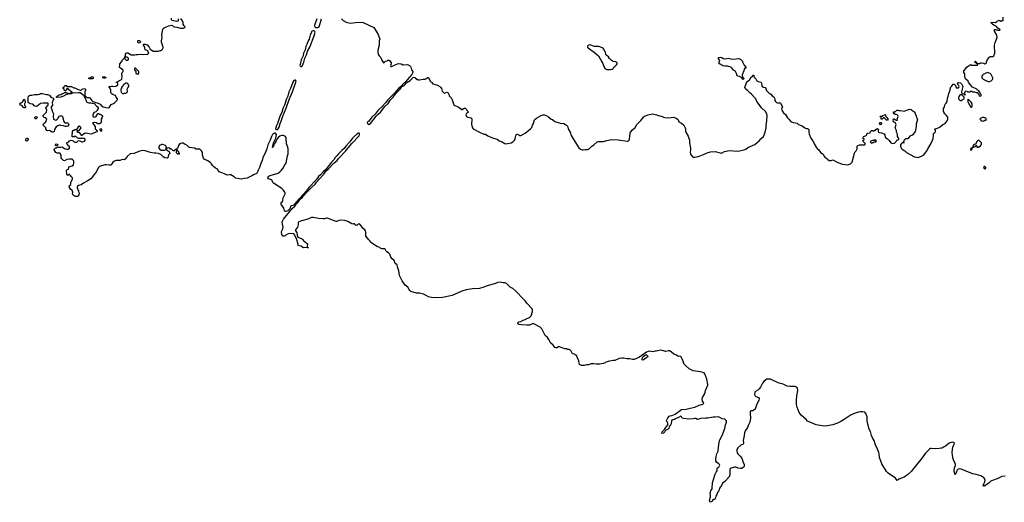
# Model space of a CAD drawing. Header units: inches. Extents: x 2293880 to 2522759, y 823965 to 1006879.
# Tile 28 of 256: x 2390994 to 2413390, y 883586 to 894573. Entities that reach past the tile are written whole.
import ezdxf

# ---------------------------------------------------------------- set-up
doc = ezdxf.new("R2010")
doc.units = ezdxf.units.IN
doc.header["$MEASUREMENT"] = 0
for name, color, linetype in [('C3898', 7, 'Continuous'), ('C3899', 7, 'Continuous'), ('C4808', 7, 'Continuous'), ('C4809', 7, 'Continuous'), ('C4818', 7, 'Continuous'), ('C4819', 7, 'Continuous')]:
    doc.layers.add(name, color=color, linetype=linetype)

msp = doc.modelspace()

# ---------------------------------------------------------------- linework, layer by layer
at = {"layer": 'C3898', "color": 5, "elevation": 80}
for points in [[(2397423, 890000), (2397345, 889970), (2397335, 889965), (2397327, 889950), (2397330, 889930), (2397327, 889910), (2397311, 889849), (2397269, 889790), (2397266, 889770), (2397295, 889730), (2397305, 889665), (2397322, 889622), (2397404, 889590), (2397427, 889570), (2397465, 889525), (2397490, 889516), (2397542, 889470), (2397534, 889410), (2397538, 889398), (2397552, 889390), (2397551, 889369), (2397546, 889374), (2397546, 889386), (2397450, 889382), (2397390, 889418), (2397328, 889430), (2397328, 889452), (2397292, 889592), (2397286, 889606), (2397265, 889630), (2397251, 889671), (2397230, 889696), (2397130, 889706), (2397102, 889698), (2397050, 889668), (2397031, 889649), (2397010, 889642), (2396990, 889644), (2396970, 889655), (2396953, 889690), (2396947, 889730), (2396950, 889752), (2396977, 889810), (2396985, 889850), (2396983, 889890), (2396974, 889914), (2396967, 889970), (2396970, 889990), (2396976, 890000)], [(2398256, 890000), (2398210, 889980), (2398190, 889981), (2398134, 890000)], [(2400000, 888355), (2399910, 888379), (2399890, 888389), (2399867, 888410), (2399850, 888430), (2399823, 888483), (2399765, 888530), (2399690, 888628), (2399631, 888750), (2399616, 888856), (2399584, 888950), (2399578, 888990), (2399550, 889016), (2399530, 889046), (2399513, 889093), (2399470, 889129), (2399436, 889170), (2399415, 889235), (2399384, 889264), (2399342, 889290), (2399330, 889302), (2399310, 889350), (2399297, 889357), (2399250, 889353), (2399230, 889355), (2399210, 889363), (2399185, 889385), (2399114, 889410), (2398999, 889490), (2398981, 889510), (2398962, 889542), (2398930, 889566), (2398910, 889588), (2398870, 889644), (2398864, 889670), (2398867, 889730), (2398856, 889770), (2398846, 889786), (2398810, 889823), (2398730, 889919), (2398710, 889929), (2398690, 889918), (2398670, 889894), (2398650, 889890), (2398617, 889910), (2398610, 889922), (2398590, 889929), (2398570, 889921), (2398550, 889924), (2398458, 889978), (2398391, 890000)]]:
    msp.add_lwpolyline(points, dxfattribs=at)
at = {"layer": 'C3899', "color": 5, "elevation": 80}
for points in [[(2396976, 890000), (2396995, 890030), (2397201, 890279), (2397249, 890330), (2397284, 890376), (2397330, 890422), (2397376, 890484), (2397430, 890536), (2397442, 890558), (2397470, 890582), (2397499, 890621), (2397550, 890667), (2397638, 890762), (2397715, 890830), (2397747, 890873), (2397910, 891058), (2397957, 891123), (2398010, 891170), (2398149, 891311), (2398213, 891367), (2398248, 891412), (2398412, 891588), (2398428, 891612), (2398549, 891751), (2398712, 891928), (2398727, 891970), (2398713, 891993), (2398689, 891991), (2398561, 891879), (2398493, 891787), (2398409, 891691), (2398378, 891642), (2398322, 891598), (2398243, 891517), (2398208, 891470), (2398168, 891432), (2398137, 891383), (2398088, 891332), (2397958, 891162), (2397898, 891110), (2397837, 891043), (2397790, 891005), (2397742, 890938), (2397568, 890752), (2397520, 890680), (2397438, 890582), (2397430, 890578), (2397390, 890536), (2397362, 890498), (2397350, 890493), (2397291, 890430), (2397235, 890365), (2397214, 890346), (2397170, 890338), (2397155, 890330), (2397147, 890290), (2397135, 890265), (2397095, 890225), (2397050, 890204), (2397028, 890208), (2397019, 890219), (2396999, 890279), (2396944, 890370), (2396941, 890390), (2396945, 890410), (2396970, 890435), (2396983, 890457), (2396990, 890521), (2397033, 890607), (2397035, 890630), (2397028, 890650), (2396994, 890694), (2396953, 890733), (2396770, 890850), (2396754, 890870), (2396739, 890910), (2396724, 890924), (2396698, 890938), (2396650, 890950), (2396636, 890970), (2396646, 890990), (2396664, 891010), (2396690, 891025), (2396870, 891079), (2396912, 891108), (2396942, 891138), (2396984, 891196), (2397010, 891247), (2397057, 891303), (2397083, 891470), (2397102, 891518), (2397104, 891630), (2397094, 891670), (2397075, 891710), (2397065, 891750), (2397058, 891878), (2397043, 891910), (2397011, 891931), (2396990, 891938), (2396950, 891939), (2396910, 891923), (2396882, 891898), (2396846, 891854), (2396830, 891814), (2396805, 891775), (2396790, 891738), (2396778, 891722), (2396770, 891695), (2396765, 891695), (2396757, 891683), (2396750, 891663), (2396746, 891666), (2396750, 891707), (2396760, 891720), (2396770, 891767), (2396822, 891878), (2396833, 891950), (2396829, 891970), (2396810, 891988), (2396790, 891990), (2396763, 891977), (2396744, 891956), (2396722, 891910), (2396694, 891830), (2396636, 891724), (2396613, 891630), (2396582, 891558), (2396570, 891518), (2396527, 891433), (2396511, 891370), (2396481, 891299), (2396451, 891209), (2396419, 891150), (2396394, 891090), (2396370, 891067), (2396328, 891052), (2396293, 891027), (2396170, 890967), (2396110, 890954), (2396030, 890946), (2395990, 890948), (2395910, 890964), (2395894, 890970), (2395870, 890994), (2395800, 891040), (2395770, 891044), (2395710, 891032), (2395650, 891064), (2395530, 891108), (2395513, 891130), (2395509, 891149), (2395497, 891170), (2395450, 891192), (2395402, 891230), (2395381, 891250), (2395355, 891295), (2395330, 891320), (2395276, 891356), (2395190, 891398), (2395178, 891418), (2395153, 891490), (2395149, 891550), (2395130, 891589), (2395110, 891609), (2395090, 891624), (2395070, 891629), (2395050, 891626), (2395011, 891629), (2394970, 891649), (2394850, 891666), (2394797, 891717), (2394759, 891730), (2394710, 891762), (2394690, 891764), (2394649, 891751), (2394618, 891730), (2394603, 891710), (2394590, 891658), (2394572, 891630), (2394572, 891610), (2394578, 891598), (2394590, 891598), (2394619, 891530), (2394610, 891506), (2394590, 891509), (2394569, 891529), (2394564, 891550), (2394567, 891607), (2394562, 891622), (2394550, 891626), (2394530, 891618), (2394510, 891589), (2394490, 891589), (2394476, 891596), (2394450, 891626), (2394427, 891627), (2394406, 891650), (2394370, 891655), (2394346, 891646), (2394334, 891646), (2394332, 891610), (2394350, 891592), (2394393, 891573), (2394411, 891530), (2394382, 891498), (2394366, 891430), (2394350, 891417), (2394293, 891430), (2394256, 891450), (2394201, 891501), (2394150, 891530), (2394090, 891538), (2394050, 891538), (2393968, 891552), (2393890, 891570), (2393850, 891587), (2393790, 891595), (2393730, 891581), (2393591, 891530), (2393510, 891516), (2393438, 891462), (2393390, 891399), (2393370, 891385), (2393330, 891389), (2393270, 891365), (2393210, 891370), (2393190, 891367), (2393148, 891352), (2393110, 891329), (2393072, 891270), (2393057, 891263), (2393030, 891260), (2392970, 891270), (2392931, 891269), (2392810, 891233), (2392776, 891204), (2392750, 891135), (2392730, 891103), (2392678, 891042), (2392650, 890993), (2392610, 890950), (2392530, 890896), (2392447, 890853), (2392390, 890815), (2392330, 890801), (2392310, 890782), (2392303, 890770), (2392302, 890742), (2392335, 890670), (2392347, 890610), (2392335, 890565), (2392325, 890555), (2392311, 890549), (2392266, 890550), (2392230, 890561), (2392210, 890575), (2392194, 890610), (2392199, 890650), (2392190, 890688), (2392150, 890717), (2392126, 890750), (2392118, 890790), (2392158, 890822), (2392155, 890870), (2392198, 890950), (2392198, 890970), (2392164, 891004), (2392150, 891028), (2392130, 891048), (2392110, 891048), (2392090, 891026), (2392070, 891058), (2392055, 891130), (2392058, 891150), (2392064, 891156), (2392106, 891170), (2392108, 891210), (2392128, 891230), (2392190, 891246), (2392215, 891270), (2392229, 891310), (2392228, 891348), (2392218, 891370), (2392190, 891395), (2392130, 891398), (2392070, 891388), (2392010, 891358), (2391990, 891369), (2391950, 891404), (2391935, 891430), (2391938, 891490), (2391926, 891510), (2391926, 891530), (2391910, 891538), (2391850, 891534), (2391818, 891550), (2391799, 891570), (2391778, 891610), (2391787, 891633), (2391807, 891653), (2391830, 891654), (2391850, 891674), (2391930, 891671), (2391957, 891677), (2391985, 891665), (2392010, 891642), (2392034, 891630), (2392070, 891622), (2392096, 891624), (2392126, 891650), (2392126, 891690), (2392103, 891703), (2392078, 891730), (2392068, 891750), (2392066, 891770), (2392110, 891792), (2392130, 891812), (2392168, 891832), (2392212, 891812), (2392234, 891790), (2392250, 891782), (2392296, 891784), (2392327, 891813), (2392350, 891822), (2392410, 891792), (2392430, 891792), (2392466, 891810), (2392486, 891830), (2392486, 891850), (2392467, 891867), (2392430, 891868), (2392410, 891878), (2392390, 891868), (2392330, 891866), (2392303, 891883), (2392290, 891898), (2392270, 891906), (2392250, 891926), (2392230, 891906), (2392190, 891906), (2392186, 891930), (2392188, 891970), (2392195, 891990), (2392198, 892030), (2392208, 892050), (2392250, 892074), (2392290, 892074), (2392310, 892094), (2392330, 892134), (2392350, 892154), (2392370, 892134), (2392382, 892110), (2392372, 892090), (2392330, 892046), (2392298, 892042), (2392294, 892030), (2392310, 892014), (2392330, 892014), (2392344, 892004), (2392390, 891942), (2392410, 891942), (2392435, 891970), (2392470, 891991), (2392490, 891994), (2392622, 891978), (2392650, 891979), (2392730, 892022), (2392756, 892024), (2392766, 892030), (2392762, 892042), (2392747, 892047), (2392742, 892062), (2392730, 892066), (2392720, 892080), (2392716, 892136), (2392698, 892170), (2392678, 892190), (2392668, 892210), (2392666, 892230), (2392690, 892242), (2392730, 892231), (2392770, 892211), (2392810, 892211), (2392846, 892230), (2392855, 892250), (2392858, 892310), (2392867, 892333), (2392868, 892352), (2392886, 892370), (2392882, 892382), (2392870, 892386), (2392846, 892410), (2392830, 892418), (2392810, 892418), (2392790, 892428), (2392770, 892428), (2392760, 892420), (2392717, 892363), (2392687, 892347), (2392669, 892369), (2392669, 892410), (2392675, 892430), (2392696, 892464), (2392730, 892482), (2392762, 892510), (2392784, 892550), (2392784, 892570), (2392742, 892602), (2392723, 892623), (2392709, 892649), (2392670, 892664), (2392643, 892663), (2392610, 892675), (2392576, 892676), (2392526, 892690), (2392518, 892698), (2392481, 892801), (2392458, 892838), (2392370, 892906), (2392330, 892909), (2392210, 892902), (2392182, 892898), (2392168, 892888), (2392110, 892886), (2392040, 892860), (2391992, 892830), (2391931, 892809), (2391850, 892802), (2391827, 892807), (2391840, 892820), (2391844, 892830), (2391869, 892850), (2391890, 892859), (2391932, 892868), (2391970, 892891), (2391998, 892902), (2392010, 892914), (2392050, 892914), (2392107, 892893), (2392130, 892892), (2392146, 892894), (2392149, 892911), (2392170, 892914), (2392186, 892930), (2392150, 892948), (2392102, 892982), (2392090, 893006), (2392058, 893002), (2392054, 892970), (2392038, 892962), (2392033, 892947), (2392027, 892947), (2392022, 892962), (2392009, 892969), (2392006, 892990), (2391986, 893010), (2391986, 893030), (2392006, 893034), (2392008, 893050), (2392030, 893072), (2392050, 893074), (2392070, 893054), (2392172, 893052), (2392224, 893024), (2392250, 893022), (2392310, 892991), (2392370, 892971), (2392390, 892971), (2392418, 892990), (2392450, 893003), (2392478, 892998), (2392492, 892990), (2392491, 892970), (2392472, 892930), (2392478, 892850), (2392511, 892811), (2392524, 892804), (2392570, 892801), (2392590, 892794), (2392624, 892744), (2392650, 892716), (2392690, 892705), (2392725, 892685), (2392760, 892680), (2392826, 892646), (2392855, 892615), (2392890, 892591), (2392952, 892572), (2393016, 892564), (2393040, 892580), (2393076, 892644), (2393130, 892666), (2393150, 892681), (2393218, 892750), (2393218, 892770), (2393189, 892810), (2393170, 892848), (2393138, 892858), (2393127, 892867), (2393106, 892870), (2393070, 892906), (2393068, 892970), (2393050, 893006), (2393030, 893026), (2393026, 893050), (2393068, 893052), (2393090, 893062), (2393110, 893062), (2393150, 893051), (2393194, 893066), (2393226, 893090), (2393226, 893110), (2393210, 893146), (2393190, 893146), (2393187, 893153), (2393210, 893152), (2393230, 893162), (2393250, 893181), (2393308, 893210), (2393318, 893230), (2393328, 893270), (2393328, 893290), (2393318, 893310), (2393318, 893350), (2393326, 893370), (2393347, 893393), (2393347, 893427), (2393286, 893470), (2393268, 893488), (2393268, 893510), (2393275, 893530), (2393275, 893570), (2393307, 893613), (2393338, 893670), (2393370, 893694), (2393413, 893653), (2393450, 893652), (2393468, 893670), (2393468, 893690), (2393460, 893700), (2393430, 893718), (2393410, 893726), (2393398, 893722), (2393394, 893710), (2393386, 893706), (2393386, 893730), (2393398, 893742), (2393398, 893790), (2393407, 893813), (2393430, 893822), (2393450, 893818), (2393530, 893774), (2393610, 893771), (2393640, 893780), (2393680, 893780), (2393750, 893791), (2393818, 893778), (2393906, 893790), (2393928, 893810), (2393918, 893830), (2393918, 893850), (2393910, 893866), (2393890, 893868), (2393849, 893890), (2393838, 893930), (2393838, 893950), (2393807, 893993), (2393807, 894013), (2393830, 894012), (2393850, 894018), (2393890, 894002), (2393942, 893950), (2393965, 893905), (2393998, 893878), (2394030, 893859), (2394144, 893856), (2394191, 893871), (2394209, 893871), (2394240, 893900), (2394259, 893930), (2394261, 893950), (2394222, 894062), (2394218, 894090), (2394235, 894170), (2394227, 894210), (2394236, 894284), (2394252, 894350), (2394261, 894370), (2394279, 894390), (2394310, 894406), (2394390, 894436), (2394450, 894451), (2394470, 894442), (2394490, 894418), (2394508, 894408), (2394570, 894401), (2394650, 894379), (2394718, 894382), (2394750, 894394), (2394755, 894410), (2394738, 894430), (2394715, 894470), (2394714, 894510), (2394699, 894550), (2394659, 894599)], [(2394602, 894590), (2394602, 894550), (2394590, 894538), (2394570, 894529), (2394458, 894558), (2394450, 894566), (2394449, 894610)], [(2397754, 894590), (2397699, 894450), (2397697, 894437), (2397705, 894410), (2397730, 894398), (2397770, 894394), (2397790, 894399), (2397803, 894410), (2397862, 894590)], [(2398314, 894590), (2398352, 894552), (2398418, 894518), (2398450, 894505), (2398510, 894496), (2398690, 894516), (2398810, 894510), (2399050, 894392), (2399144, 894250), (2399180, 894150), (2399183, 894130), (2399172, 894088), (2399168, 893990), (2399147, 893910), (2399142, 893870), (2399143, 893823), (2399149, 893789), (2399170, 893751), (2399211, 893710), (2399230, 893654), (2399252, 893610), (2399270, 893592), (2399290, 893602), (2399314, 893626), (2399350, 893638), (2399369, 893651), (2399390, 893655), (2399410, 893638), (2399446, 893590), (2399446, 893570), (2399431, 893530), (2399434, 893510), (2399450, 893507), (2399590, 893570), (2399613, 893573), (2399670, 893567), (2399706, 893546), (2399723, 893543), (2399810, 893553), (2399830, 893548), (2399863, 893530), (2399884, 893510), (2399893, 893490), (2399906, 893430), (2399939, 893390), (2399940, 893370), (2399916, 893324), (2399810, 893207), (2399778, 893162), (2399710, 893102), (2399681, 893059), (2399609, 893010), (2399521, 892899), (2399361, 892739), (2399317, 892683), (2399240, 892600), (2399145, 892515), (2399078, 892422), (2399007, 892353), (2398934, 892266), (2398910, 892245), (2398900, 892230), (2398902, 892210), (2398910, 892200), (2398930, 892190), (2398950, 892195), (2398970, 892213), (2399104, 892376), (2399142, 892418), (2399202, 892470), (2399302, 892598), (2399372, 892668), (2399423, 892737), (2399491, 892809), (2399558, 892902), (2399648, 892990), (2399681, 893039), (2399701, 893059), (2399729, 893070), (2399753, 893087), (2399787, 893133), (2399872, 893188), (2399935, 893250), (2399950, 893261), (2399980, 893260), (2399990, 893254), (2399994, 893234), (2400000, 893233)], [(2398134, 890000), (2398030, 890036), (2397990, 890057), (2397970, 890058), (2397930, 890042), (2397890, 890036), (2397790, 890048), (2397670, 890073), (2397630, 890067), (2397550, 890030), (2397435, 890005), (2397423, 890000)], [(2398391, 890000), (2398390, 890000), (2398290, 890006), (2398259, 890001), (2398256, 890000)]]:
    msp.add_lwpolyline(points, dxfattribs=at)
for points in [[(2397670, 894320), (2397650, 894315), (2397635, 894305), (2397628, 894292), (2397601, 894219), (2397577, 894130), (2397555, 894090), (2397529, 894010), (2397500, 893960), (2397490, 893890), (2397448, 893810), (2397442, 893750), (2397399, 893661), (2397370, 893550), (2397368, 893530), (2397376, 893516), (2397390, 893506), (2397410, 893509), (2397427, 893530), (2397458, 893602), (2397483, 893697), (2397518, 893770), (2397544, 893856), (2397590, 893950), (2397693, 894207), (2397713, 894290), (2397707, 894307), (2397690, 894319)], [(2393710, 894038), (2393690, 894048), (2393684, 894070), (2393684, 894090), (2393690, 894102), (2393710, 894101), (2393730, 894091), (2393738, 894078), (2393752, 894070), (2393730, 894048)], [(2393630, 893466), (2393610, 893466), (2393602, 893450), (2393602, 893430), (2393610, 893414), (2393630, 893414), (2393634, 893410), (2393634, 893350), (2393670, 893334), (2393690, 893334), (2393707, 893353), (2393706, 893390)], [(2392570, 893226), (2392566, 893230), (2392566, 893250), (2392607, 893253), (2392626, 893270), (2392654, 893270), (2392664, 893264), (2392671, 893250), (2392664, 893236), (2392650, 893228)], [(2392910, 893238), (2392888, 893250), (2392888, 893270), (2392910, 893276), (2392934, 893270), (2392953, 893253), (2392950, 893248), (2392930, 893238)], [(2397250, 893199), (2397230, 893188), (2397208, 893152), (2397156, 893010), (2397119, 892930), (2397090, 892830), (2397060, 892770), (2397014, 892626), (2396990, 892570), (2396955, 892470), (2396911, 892370), (2396859, 892210), (2396836, 892164), (2396819, 892110), (2396816, 892090), (2396825, 892070), (2396850, 892063), (2396875, 892085), (2396894, 892126), (2396918, 892210), (2396952, 892288), (2396983, 892377), (2397058, 892562), (2397124, 892756), (2397197, 892930), (2397277, 893150), (2397281, 893170), (2397270, 893196)], [(2393430, 893128), (2393410, 893128), (2393363, 893097), (2393322, 893050), (2393312, 893030), (2393311, 893009), (2393294, 892990), (2393294, 892950), (2393304, 892924), (2393334, 892890), (2393350, 892885), (2393380, 892900), (2393410, 892902), (2393426, 892910), (2393446, 892930), (2393438, 892990), (2393455, 893025), (2393475, 893050), (2393478, 893070), (2393450, 893118)], [(2391110, 892564), (2391090, 892569), (2391039, 892619), (2391015, 892630), (2390994, 892650), (2391010, 892675), (2391059, 892701), (2391069, 892710), (2391078, 892730), (2391078, 892750), (2391090, 892762), (2391111, 892751), (2391112, 892730), (2391122, 892710), (2391122, 892690), (2391105, 892655), (2391105, 892630), (2391118, 892610), (2391125, 892590), (2391124, 892576), (2391122, 892570)], [(2391815, 892285), (2391840, 892300), (2391860, 892320), (2391890, 892374), (2391916, 892384), (2391950, 892385), (2391971, 892370), (2391998, 892258), (2392012, 892232), (2392030, 892225), (2392090, 892222), (2392098, 892218), (2392111, 892190), (2392092, 892150), (2392060, 892140), (2392030, 892142), (2391990, 892159), (2391930, 892162), (2391910, 892169), (2391890, 892169), (2391863, 892157), (2391827, 892133), (2391808, 892112), (2391786, 892070), (2391776, 892024), (2391750, 892009), (2391730, 892009), (2391670, 892048), (2391630, 892042), (2391608, 892050), (2391588, 892088), (2391586, 892110), (2391526, 892170), (2391526, 892190), (2391536, 892204), (2391589, 892251), (2391608, 892310), (2391590, 892338), (2391570, 892338), (2391550, 892348), (2391529, 892369), (2391529, 892389), (2391542, 892410), (2391589, 892451), (2391602, 892470), (2391614, 892510), (2391589, 892570), (2391639, 892630), (2391642, 892650), (2391638, 892670), (2391630, 892675), (2391610, 892675), (2391590, 892669), (2391530, 892673), (2391470, 892663), (2391390, 892601), (2391370, 892594), (2391341, 892601), (2391326, 892610), (2391310, 892638), (2391287, 892647), (2391230, 892658), (2391206, 892670), (2391187, 892687), (2391184, 892790), (2391197, 892830), (2391215, 892850), (2391230, 892856), (2391270, 892855), (2391330, 892871), (2391409, 892871), (2391450, 892881), (2391470, 892891), (2391510, 892891), (2391607, 892867), (2391630, 892866), (2391670, 892851), (2391705, 892810), (2391754, 892790), (2391773, 892773), (2391756, 892750), (2391736, 892690), (2391738, 892630), (2391712, 892590), (2391712, 892570), (2391726, 892530), (2391731, 892490), (2391765, 892430), (2391756, 892370), (2391765, 892310), (2391777, 892297)], [(2391370, 892315), (2391350, 892318), (2391342, 892330), (2391339, 892350), (2391350, 892365), (2391370, 892371), (2391384, 892364), (2391392, 892350), (2391385, 892330)], [(2392850, 892086), (2392818, 892082), (2392814, 892070), (2392818, 892058), (2392833, 892053), (2392838, 892038), (2392850, 892034), (2392866, 892050), (2392866, 892070)], [(2391150, 891809), (2391129, 891830), (2391138, 891862), (2391148, 891872), (2391170, 891872), (2391185, 891850), (2391182, 891830), (2391170, 891818)], [(2391830, 891698), (2391808, 891708), (2391810, 891734), (2391826, 891750), (2391850, 891742), (2391862, 891730), (2391850, 891706)], [(2394250, 891735), (2394230, 891734), (2394210, 891722), (2394190, 891719), (2394172, 891710), (2394158, 891670), (2394158, 891650), (2394190, 891612), (2394210, 891602), (2394290, 891605), (2394322, 891618), (2394327, 891633), (2394322, 891690), (2394309, 891709), (2394290, 891714)]]:
    msp.add_lwpolyline(points, close=True, dxfattribs=at)
at = {"layer": 'C4808', "color": 5, "elevation": 80}
msp.add_lwpolyline([(2410000, 885612), (2409947, 885593), (2409906, 885574), (2409749, 885470), (2409670, 885423), (2409596, 885390), (2409489, 885350), (2409365, 885325), (2409310, 885319), (2409250, 885324), (2409110, 885353), (2408910, 885430), (2408880, 885470), (2408770, 885569), (2408721, 885630), (2408676, 885750), (2408665, 885810), (2408664, 885910), (2408669, 886010), (2408692, 886130), (2408685, 886185), (2408670, 886205), (2408650, 886217), (2408630, 886222), (2408510, 886225), (2408453, 886233), (2408359, 886279), (2408270, 886297), (2408130, 886360), (2408090, 886384), (2408070, 886390), (2408010, 886393), (2407990, 886389), (2407964, 886376), (2407921, 886339), (2407890, 886298), (2407846, 886210), (2407814, 886166), (2407781, 886139), (2407731, 886110), (2407716, 886090), (2407711, 886050), (2407718, 886018), (2407737, 885997), (2407798, 885970), (2407812, 885950), (2407810, 885904), (2407759, 885821), (2407733, 885730), (2407720, 885710), (2407690, 885682), (2407670, 885671), (2407629, 885671), (2407612, 885650), (2407609, 885610), (2407617, 885510), (2407610, 885450), (2407600, 885410), (2407564, 885336), (2407548, 885290), (2407498, 885210), (2407482, 885170), (2407476, 885110), (2407452, 884990), (2407459, 884950), (2407458, 884922), (2407450, 884910), (2407396, 884884), (2407330, 884830), (2407309, 884790), (2407306, 884750), (2407314, 884710), (2407328, 884688), (2407379, 884639), (2407418, 884590), (2407427, 884570), (2407439, 884519), (2407473, 884450), (2407470, 884402), (2407450, 884375), (2407410, 884357), (2407390, 884356), (2407334, 884366), (2407284, 884384), (2407250, 884388), (2407176, 884364), (2407151, 884350), (2407146, 884330), (2407150, 884290), (2407147, 884213), (2407142, 884190), (2407130, 884170), (2407030, 884061), (2406981, 884019), (2406956, 883970), (2406911, 883910), (2406903, 883870), (2406890, 883838), (2406870, 883810), (2406850, 883764), (2406835, 883745), (2406810, 883665), (2406790, 883649), (2406761, 883639), (2406742, 883618), (2406736, 883604), (2406710, 883586), (2406690, 883598), (2406684, 883630), (2406704, 883710), (2406708, 883750), (2406702, 883790), (2406709, 883810), (2406709, 883830), (2406715, 883850), (2406742, 883890), (2406748, 883910), (2406749, 884030), (2406778, 884102), (2406810, 884230), (2406839, 884270), (2406856, 884304), (2406861, 884359), (2406868, 884370), (2406893, 884390), (2406919, 884430), (2406909, 884450), (2406889, 884470), (2406850, 884495), (2406830, 884529), (2406827, 884570), (2406833, 884630), (2406853, 884690), (2406881, 884750), (2406897, 884910), (2406910, 884978), (2406922, 885010), (2406976, 885104), (2407030, 885270), (2407047, 885350), (2407069, 885410), (2407069, 885430), (2407056, 885456), (2407030, 885477), (2406970, 885489), (2406919, 885519), (2406890, 885529), (2406810, 885522), (2406770, 885523), (2406650, 885498), (2406610, 885498), (2406590, 885503), (2406490, 885495), (2406410, 885469), (2406373, 885493), (2406350, 885497), (2406310, 885484), (2406210, 885478), (2406090, 885492), (2406063, 885503), (2406049, 885530), (2406030, 885549), (2405980, 885520), (2405911, 885490), (2405887, 885473), (2405850, 885465), (2405830, 885456), (2405819, 885430), (2405811, 885369), (2405792, 885330), (2405765, 885315), (2405757, 885263), (2405742, 885250), (2405680, 885220), (2405667, 885190), (2405641, 885159), (2405609, 885149), (2405603, 885163), (2405607, 885193), (2405659, 885241), (2405673, 885270), (2405693, 885287), (2405733, 885347), (2405739, 885370), (2405736, 885390), (2405730, 885408), (2405708, 885430), (2405709, 885450), (2405733, 885510), (2405770, 885544), (2405790, 885557), (2405830, 885563), (2405901, 885590), (2406050, 885697), (2406150, 885708), (2406248, 885732), (2406350, 885750), (2406450, 885796), (2406530, 885823), (2406550, 885834), (2406553, 885853), (2406525, 885890), (2406521, 885930), (2406527, 885970), (2406574, 886046), (2406589, 886090), (2406597, 886130), (2406645, 886250), (2406645, 886270), (2406621, 886390), (2406579, 886510), (2406562, 886530), (2406530, 886543), (2406470, 886558), (2406310, 886583), (2406225, 886625), (2406130, 886710), (2406111, 886731), (2406101, 886750), (2406070, 886837), (2406030, 886904), (2406010, 886914), (2405970, 886909), (2405930, 886935), (2405870, 886958), (2405810, 887015), (2405774, 887034), (2405753, 887033), (2405690, 887016), (2405610, 887040), (2405570, 887046), (2405510, 887032), (2405470, 887027), (2405450, 887029), (2405390, 887015), (2405310, 887024), (2405290, 887021), (2405250, 887003), (2405091, 886889), (2404970, 886838), (2404930, 886840), (2404870, 886852), (2404810, 886850), (2404730, 886870), (2404690, 886867), (2404630, 886858), (2404530, 886817), (2404490, 886816), (2404410, 886803), (2404330, 886773), (2404310, 886759), (2404270, 886743), (2404189, 886729), (2404130, 886728), (2404110, 886728), (2404050, 886742), (2404030, 886741), (2403990, 886737), (2403930, 886715), (2403890, 886713), (2403830, 886698), (2403770, 886698), (2403730, 886722), (2403725, 886730), (2403709, 886790), (2403709, 886810), (2403675, 886890), (2403670, 886926), (2403648, 886928), (2403626, 886950), (2403590, 886968), (2403566, 886970), (2403538, 887030), (2403510, 887058), (2403490, 887068), (2403452, 887068), (2403430, 887078), (2403390, 887082), (2403310, 887109), (2403270, 887129), (2403250, 887125), (2403210, 887103), (2403190, 887102), (2403170, 887112), (2403150, 887130), (2403125, 887165), (2403070, 887218), (2403027, 887290), (2403017, 887317), (2403001, 887341), (2402947, 887387), (2402872, 887532), (2402830, 887574), (2402703, 887643), (2402670, 887653), (2402590, 887621), (2402530, 887617), (2402406, 887626), (2402350, 887635), (2402328, 887648), (2402328, 887670), (2402349, 887691), (2402390, 887701), (2402445, 887735), (2402494, 887746), (2402520, 887760), (2402529, 887770), (2402590, 887797), (2402619, 887821), (2402627, 887833), (2402658, 887930), (2402661, 887970), (2402652, 887992), (2402530, 888123), (2402502, 888162), (2402451, 888210), (2402276, 888396), (2402211, 888451), (2402147, 888487), (2402070, 888564), (2402050, 888578), (2402030, 888585), (2401990, 888585), (2401930, 888598), (2401867, 888593), (2401813, 888567), (2401630, 888516), (2401555, 888485), (2401451, 888450), (2401290, 888447), (2401150, 888424), (2401050, 888395), (2400830, 888295), (2400610, 888245), (2400470, 888239), (2400359, 888250), (2400290, 888266), (2400237, 888297), (2400181, 888321), (2400090, 888345), (2400018, 888350), (2400000, 888355)], dxfattribs=at)
msp.add_lwpolyline([(2405170, 886821), (2405150, 886829), (2405147, 886847), (2405166, 886894), (2405175, 886905), (2405208, 886932), (2405230, 886942), (2405250, 886943), (2405269, 886930), (2405280, 886910), (2405273, 886887)], close=True, dxfattribs=at)
at = {"layer": 'C4809', "color": 5}
for points, elevation in [([(2403963, 893997), (2403931, 893989), (2403911, 893970), (2403911, 893950), (2403925, 893930), (2404070, 893827), (2404156, 893750), (2404237, 893617), (2404257, 893577), (2404271, 893530), (2404305, 893465), (2404350, 893441), (2404370, 893436), (2404430, 893436), (2404470, 893445), (2404495, 893465), (2404508, 893490), (2404528, 893510), (2404570, 893545), (2404584, 893570), (2404584, 893590), (2404569, 893609), (2404556, 893616), (2404490, 893624), (2404449, 893650), (2404409, 893689), (2404385, 893725), (2404350, 893758), (2404328, 893770), (2404328, 893790), (2404315, 893830), (2404302, 893850), (2404283, 893903), (2404268, 893928), (2404170, 893959), (2404070, 893963), (2403984, 893996)], 120), ([(2407050, 893683), (2407110, 893694), (2407170, 893679), (2407210, 893677), (2407290, 893679), (2407350, 893686), (2407394, 893670), (2407430, 893634), (2407435, 893615), (2407476, 893536), (2407511, 893489), (2407512, 893470), (2407490, 893468), (2407475, 893445), (2407466, 893410), (2407426, 893314), (2407435, 893275), (2407458, 893250), (2407462, 893230), (2407450, 893209), (2407401, 893261), (2407370, 893282), (2407315, 893295), (2407299, 893350), (2407277, 893390), (2407252, 893412), (2407230, 893423), (2407184, 893484), (2407172, 893492), (2407090, 893513), (2407030, 893517), (2406990, 893525), (2406939, 893550), (2406914, 893570), (2406898, 893590), (2406922, 893630), (2406915, 893650), (2406903, 893663), (2406889, 893689), (2406889, 893711), (2406930, 893719), (2406962, 893710), (2406993, 893693)], 80)]:
    msp.add_lwpolyline(points, close=True, dxfattribs=dict(at, elevation=elevation))
at = {"layer": 'C4809', "color": 5, "elevation": 80}
msp.add_lwpolyline([(2400000, 893233), (2400012, 893232), (2400030, 893214), (2400050, 893214), (2400066, 893206), (2400090, 893206), (2400170, 893219), (2400210, 893221), (2400230, 893228), (2400270, 893254), (2400290, 893254), (2400330, 893171), (2400351, 893151), (2400366, 893146), (2400392, 893110), (2400500, 893080), (2400550, 893051), (2400572, 893032), (2400591, 893010), (2400606, 892946), (2400644, 892904), (2400650, 892901), (2400670, 892905), (2400710, 892921), (2400742, 892910), (2400757, 892877), (2400762, 892842), (2400810, 892792), (2400831, 892751), (2400850, 892682), (2400870, 892631), (2400890, 892618), (2400970, 892591), (2400990, 892571), (2401050, 892532), (2401070, 892532), (2401090, 892552), (2401110, 892562), (2401130, 892562), (2401191, 892490), (2401195, 892470), (2401184, 892456), (2401170, 892449), (2401151, 892430), (2401144, 892410), (2401147, 892387), (2401165, 892365), (2401256, 892336), (2401268, 892328), (2401278, 892310), (2401272, 892190), (2401290, 892110), (2401308, 892090), (2401450, 892013), (2401550, 891970), (2401590, 891963), (2401646, 891926), (2401710, 891896), (2401770, 891874), (2401853, 891853), (2401898, 891818), (2401950, 891800), (2402030, 891754), (2402050, 891750), (2402090, 891752), (2402170, 891772), (2402210, 891795), (2402248, 891830), (2402261, 891850), (2402280, 891940), (2402297, 891963), (2402310, 891967), (2402350, 891951), (2402370, 891935), (2402390, 891936), (2402490, 891992), (2402612, 892090), (2402640, 892120), (2402659, 892170), (2402682, 892210), (2402706, 892290), (2402720, 892310), (2402750, 892332), (2402859, 892390), (2402890, 892404), (2402930, 892408), (2402972, 892392), (2403023, 892363), (2403085, 892310), (2403110, 892297), (2403170, 892254), (2403290, 892214), (2403370, 892211), (2403410, 892190), (2403430, 892174), (2403454, 892150), (2403474, 892074), (2403516, 892010), (2403539, 891939), (2403580, 891860), (2403715, 891655), (2403750, 891624), (2403790, 891609), (2403810, 891607), (2403857, 891617), (2403910, 891619), (2403930, 891625), (2403945, 891635), (2404005, 891690), (2404057, 891723), (2404130, 891790), (2404150, 891797), (2404270, 891802), (2404350, 891826), (2404456, 891844), (2404610, 891839), (2404810, 891809), (2404830, 891810), (2404843, 891817), (2404856, 891830), (2404864, 891850), (2404870, 891922), (2404881, 891990), (2404890, 892010), (2404932, 892068), (2404990, 892121), (2405030, 892186), (2405123, 892277), (2405190, 892365), (2405205, 892375), (2405292, 892408), (2405390, 892426), (2405476, 892410), (2405550, 892381), (2405590, 892375), (2405636, 892356), (2405669, 892349), (2405750, 892342), (2405870, 892350), (2405890, 892344), (2405924, 892330), (2405955, 892310), (2405970, 892290), (2405990, 892250), (2406050, 892219), (2406104, 892170), (2406134, 892110), (2406139, 892090), (2406142, 892030), (2406149, 892009), (2406202, 891922), (2406228, 891830), (2406232, 891770), (2406252, 891650), (2406252, 891608), (2406245, 891550), (2406250, 891515), (2406297, 891450), (2406310, 891443), (2406350, 891441), (2406430, 891455), (2406470, 891476), (2406550, 891502), (2406630, 891539), (2406710, 891562), (2406810, 891569), (2406930, 891539), (2406950, 891538), (2406970, 891542), (2407029, 891571), (2407130, 891592), (2407330, 891583), (2407471, 891609), (2407511, 891629), (2407557, 891663), (2407718, 891730), (2407819, 891821), (2407850, 891858), (2407910, 891912), (2407935, 891965), (2407950, 892010), (2407970, 892110), (2407974, 892166), (2407991, 892270), (2407998, 892390), (2407991, 892430), (2407960, 892480), (2407870, 892566), (2407790, 892670), (2407763, 892710), (2407735, 892770), (2407716, 892796), (2407638, 892878), (2407598, 892910), (2407557, 892957), (2407512, 892990), (2407496, 893010), (2407490, 893030), (2407530, 893156), (2407593, 893207), (2407627, 893253), (2407666, 893290), (2407670, 893312), (2407690, 893312), (2407692, 893270), (2407738, 893230), (2407764, 893184), (2407790, 893164), (2407850, 893150), (2407861, 893141), (2407867, 893127), (2407875, 893070), (2407890, 893047), (2407910, 893033), (2407951, 893030), (2407963, 893010), (2407971, 892970), (2408031, 892911), (2408079, 892879), (2408110, 892841), (2408150, 892816), (2408168, 892770), (2408171, 892730), (2408185, 892710), (2408210, 892691), (2408230, 892682), (2408250, 892677), (2408290, 892681), (2408301, 892670), (2408343, 892590), (2408323, 892537), (2408327, 892510), (2408370, 892450), (2408411, 892411), (2408459, 892339), (2408490, 892308), (2408523, 892263), (2408546, 892246), (2408590, 892230), (2408678, 892218), (2408710, 892186), (2408790, 892155), (2408850, 892108), (2408884, 892096), (2408910, 892095), (2408930, 892087), (2408940, 892070), (2408940, 892010), (2408948, 891970), (2408990, 891875), (2409006, 891850), (2409038, 891818), (2409064, 891750), (2409110, 891669), (2409130, 891643), (2409175, 891610), (2409210, 891547), (2409250, 891530), (2409273, 891513), (2409287, 891470), (2409310, 891440), (2409355, 891415), (2409379, 891390), (2409410, 891371), (2409450, 891368), (2409490, 891379), (2409600, 891320), (2409710, 891281), (2409830, 891268), (2409894, 891290), (2409910, 891303), (2409929, 891330), (2409983, 891537), (2409997, 891563), (2410000, 891566)], dxfattribs=at)
at = {"layer": 'C4818', "color": 5, "elevation": 80}
msp.add_lwpolyline([(2413410, 884182), (2413330, 884172), (2413286, 884154), (2413230, 884120), (2413102, 884078), (2413087, 884070), (2413047, 884030), (2412970, 883973), (2412930, 883953), (2412913, 883953), (2412908, 883970), (2412924, 884010), (2412949, 884051), (2412954, 884090), (2412950, 884110), (2412940, 884130), (2412922, 884150), (2412896, 884170), (2412857, 884190), (2412750, 884221), (2412674, 884234), (2412610, 884254), (2412410, 884337), (2412370, 884346), (2412341, 884339), (2412320, 884320), (2412303, 884290), (2412290, 884242), (2412270, 884215), (2412250, 884290), (2412258, 884370), (2412279, 884421), (2412281, 884450), (2412276, 884470), (2412237, 884550), (2412216, 884610), (2412208, 884652), (2412203, 884730), (2412219, 884841), (2412254, 884930), (2412244, 884950), (2412210, 884954), (2412182, 884950), (2412137, 884930), (2412054, 884866), (2412010, 884839), (2411970, 884822), (2411912, 884808), (2411830, 884801), (2411730, 884813), (2411710, 884808), (2411690, 884794), (2411590, 884696), (2411522, 884598), (2411390, 884443), (2411270, 884285), (2411197, 884223), (2411110, 884158), (2410988, 884112), (2410950, 884086), (2410917, 884137), (2410750, 884251), (2410710, 884288), (2410604, 884464), (2410552, 884610), (2410544, 884690), (2410537, 884717), (2410493, 884833), (2410460, 884890), (2410432, 884990), (2410401, 885041), (2410371, 885110), (2410350, 885199), (2410318, 885250), (2410277, 885397), (2410269, 885450), (2410269, 885530), (2410240, 885610), (2410215, 885635), (2410167, 885647), (2410110, 885646), (2410070, 885637), (2410000, 885612)], dxfattribs=at)
at = {"layer": 'C4819', "color": 5, "elevation": 80}
msp.add_lwpolyline([(2410000, 891566), (2410024, 891590), (2410041, 891630), (2410045, 891695), (2410055, 891705), (2410096, 891724), (2410210, 891722), (2410226, 891730), (2410222, 891762), (2410210, 891766), (2410169, 891809), (2410187, 891833), (2410202, 891838), (2410206, 891850), (2410202, 891862), (2410170, 891866), (2410166, 891870), (2410178, 891882), (2410188, 891910), (2410230, 891932), (2410250, 891934), (2410266, 891950), (2410270, 891992), (2410342, 891998), (2410346, 892030), (2410368, 892052), (2410390, 892054), (2410410, 892034), (2410430, 892054), (2410450, 892054), (2410470, 892074), (2410508, 892092), (2410531, 892070), (2410522, 892050), (2410522, 892030), (2410532, 892012), (2410545, 892005), (2410600, 892000), (2410654, 891974), (2410671, 891950), (2410682, 891902), (2410710, 891872), (2410730, 891862), (2410770, 891825), (2410807, 891767), (2410850, 891752), (2410890, 891765), (2410930, 891802), (2410948, 891830), (2410970, 891835), (2410989, 891850), (2410992, 891870), (2410964, 891910), (2410959, 891970), (2410941, 892010), (2410939, 892050), (2410909, 892110), (2410929, 892190), (2410915, 892215), (2410889, 892229), (2410870, 892248), (2410862, 892290), (2410870, 892314), (2410887, 892313), (2410930, 892285), (2410950, 892282), (2410958, 892290), (2410955, 892310), (2410975, 892370), (2410968, 892390), (2410950, 892408), (2410930, 892418), (2410910, 892418), (2410886, 892430), (2410866, 892450), (2410866, 892470), (2410870, 892474), (2410910, 892472), (2410936, 892504), (2410950, 892511), (2410971, 892511), (2410990, 892502), (2411030, 892502), (2411110, 892491), (2411190, 892523), (2411234, 892534), (2411271, 892531), (2411290, 892511), (2411352, 892470), (2411352, 892450), (2411378, 892398), (2411412, 892290), (2411398, 892250), (2411386, 892194), (2411386, 892150), (2411371, 892049), (2411366, 892030), (2411311, 891949), (2411290, 891939), (2411250, 891929), (2411196, 891864), (2411143, 891857), (2411112, 891830), (2411094, 891790), (2411098, 891778), (2411114, 891770), (2411110, 891766), (2411070, 891766), (2411050, 891758), (2411030, 891726), (2411030, 891694), (2411045, 891650), (2411064, 891624), (2411125, 891585), (2411165, 891550), (2411350, 891451), (2411390, 891441), (2411430, 891438), (2411518, 891470), (2411550, 891492), (2411612, 891568), (2411642, 891610), (2411649, 891631), (2411690, 891692), (2411710, 891732), (2411755, 891830), (2411769, 891870), (2411782, 891930), (2411780, 891980), (2411788, 891992), (2411810, 891994), (2411822, 892030), (2411826, 892050), (2411822, 892062), (2411806, 892070), (2411806, 892090), (2411847, 892093), (2411870, 892102), (2411886, 892114), (2411930, 892136), (2411989, 892190), (2412048, 892210), (2412089, 892270), (2412109, 892310), (2412109, 892330), (2412102, 892350), (2412074, 892390), (2412035, 892430), (2412015, 892470), (2412007, 892490), (2412007, 892533), (2412010, 892552), (2412029, 892591), (2412045, 892650), (2412067, 892673), (2412089, 892710), (2412089, 892730), (2412109, 892810), (2412110, 892834), (2412129, 892890), (2412147, 892927), (2412149, 892950), (2412158, 892970), (2412158, 892990), (2412167, 893013), (2412168, 893030), (2412190, 893054), (2412203, 893077), (2412230, 893102), (2412250, 893102), (2412271, 893091), (2412282, 893070), (2412285, 893045), (2412310, 893014), (2412330, 893022), (2412350, 893022), (2412358, 893030), (2412362, 893050), (2412354, 893070), (2412342, 893082), (2412328, 893130), (2412336, 893144), (2412350, 893146), (2412390, 893139), (2412416, 893110), (2412443, 893050), (2412415, 892930), (2412418, 892918), (2412423, 892903), (2412434, 892894), (2412478, 892878), (2412490, 892854), (2412498, 892862), (2412498, 892870), (2412490, 892886), (2412486, 892886), (2412510, 892952), (2412542, 892942), (2412553, 892933), (2412610, 892934), (2412630, 892942), (2412650, 892942), (2412670, 892934), (2412712, 892932), (2412750, 892914), (2412770, 892914), (2412813, 892873), (2412818, 892838), (2412830, 892834), (2412862, 892838), (2412866, 892870), (2412847, 892887), (2412830, 892926), (2412800, 892960), (2412776, 892976), (2412766, 892990), (2412670, 893038), (2412610, 893098), (2412575, 893150), (2412568, 893170), (2412510, 893226), (2412498, 893250), (2412489, 893289), (2412495, 893310), (2412489, 893330), (2412488, 893348), (2412468, 893370), (2412466, 893410), (2412526, 893470), (2412526, 893490), (2412530, 893494), (2412570, 893512), (2412590, 893532), (2412630, 893554), (2412650, 893534), (2412770, 893534), (2412782, 893538), (2412786, 893550), (2412782, 893562), (2412767, 893567), (2412762, 893582), (2412728, 893588), (2412729, 893631), (2412732, 893630), (2412734, 893626), (2412734, 893614), (2412752, 893610), (2412754, 893594), (2412774, 893590), (2412778, 893578), (2412790, 893574), (2412830, 893574), (2412846, 893590), (2412870, 893591), (2412923, 893583), (2412950, 893571), (2412970, 893572), (2412982, 893590), (2412983, 893617), (2413004, 893670), (2413050, 893718), (2413070, 893731), (2413110, 893731), (2413130, 893736), (2413149, 893751), (2413173, 893810), (2413169, 893990), (2413179, 894050), (2413199, 894090), (2413224, 894170), (2413217, 894217), (2413168, 894310), (2413166, 894350), (2413190, 894352), (2413204, 894344), (2413230, 894342), (2413250, 894332), (2413287, 894333), (2413296, 894344), (2413290, 894354), (2413265, 894365), (2413243, 894383), (2413210, 894421), (2413149, 894449), (2413122, 894470), (2413102, 894490), (2413102, 894502), (2413086, 894510), (2413126, 894514), (2413190, 894511), (2413215, 894525), (2413230, 894542), (2413270, 894562), (2413310, 894542), (2413318, 894542), (2413330, 894554), (2413362, 894558), (2413366, 894570), (2413366, 894630)], dxfattribs=at)
for points in [[(2413010, 893368), (2412951, 893349), (2412912, 893328), (2412892, 893308), (2412882, 893290), (2412882, 893250), (2412885, 893245), (2412910, 893222), (2412970, 893185), (2413025, 893165), (2413050, 893165), (2413090, 893182), (2413118, 893210), (2413128, 893230), (2413128, 893250), (2413090, 893328), (2413069, 893349)], [(2412410, 892865), (2412390, 892861), (2412370, 892849), (2412353, 892827), (2412345, 892790), (2412348, 892770), (2412369, 892749), (2412390, 892736), (2412410, 892733), (2412430, 892745), (2412479, 892770), (2412475, 892810), (2412421, 892861)], [(2412570, 892766), (2412564, 892756), (2412559, 892710), (2412565, 892685), (2412630, 892585), (2412642, 892582), (2412650, 892574), (2412659, 892610), (2412656, 892656), (2412635, 892695), (2412574, 892754)], [(2410710, 892286), (2410666, 892330), (2410662, 892342), (2410650, 892346), (2410638, 892342), (2410634, 892330), (2410610, 892306), (2410587, 892307), (2410586, 892350), (2410582, 892362), (2410568, 892370), (2410570, 892374), (2410610, 892374), (2410622, 892378), (2410626, 892390), (2410666, 892410), (2410691, 892411), (2410698, 892358), (2410710, 892354), (2410751, 892311), (2410730, 892286)], [(2412930, 892348), (2412893, 892347), (2412854, 892330), (2412834, 892310), (2412838, 892298), (2412853, 892293), (2412858, 892278), (2412890, 892262), (2412908, 892272), (2412930, 892272), (2412950, 892282), (2412970, 892282), (2412986, 892290), (2412968, 892330), (2412950, 892342)], [(2410570, 892182), (2410558, 892190), (2410548, 892208), (2410570, 892234), (2410591, 892231), (2410596, 892210), (2410590, 892189)], [(2410450, 891846), (2410430, 891826), (2410390, 891826), (2410370, 891818), (2410354, 891810), (2410342, 891790), (2410370, 891762), (2410390, 891774), (2410410, 891774), (2410430, 891794), (2410470, 891794), (2410486, 891810)], [(2412810, 891833), (2412790, 891826), (2412769, 891811), (2412738, 891742), (2412710, 891732), (2412686, 891714), (2412672, 891690), (2412674, 891674), (2412690, 891672), (2412710, 891678), (2412734, 891694), (2412746, 891694), (2412750, 891714), (2412754, 891710), (2412754, 891690), (2412770, 891674), (2412810, 891674), (2412822, 891678), (2412828, 891692), (2412850, 891694), (2412875, 891750), (2412869, 891770)], [(2412658, 891658), (2412630, 891648), (2412622, 891610), (2412630, 891605), (2412650, 891614), (2412666, 891650)], [(2412950, 891228), (2412933, 891227), (2412914, 891210), (2412930, 891182), (2412950, 891178), (2412968, 891190), (2412968, 891210)]]:
    msp.add_lwpolyline(points, close=True, dxfattribs=at)

doc.saveas('drawing.dxf')
